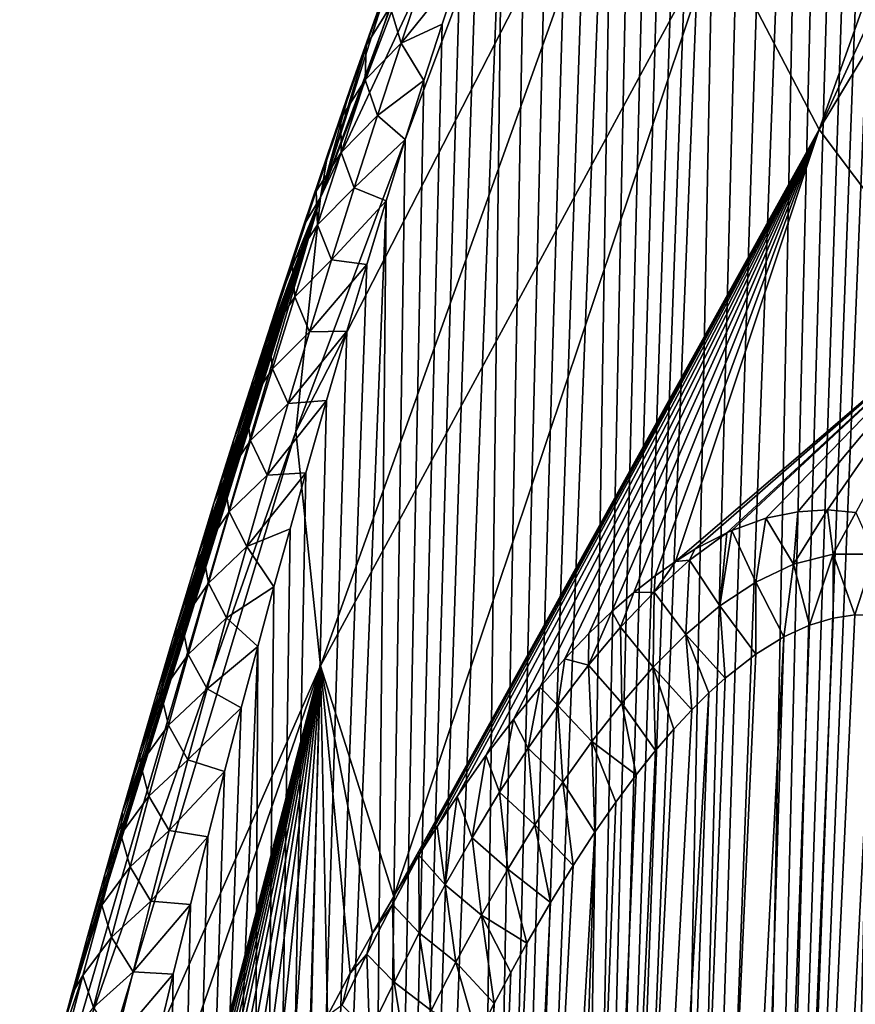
# Model space of a CAD drawing. Header units: metres. Extents: x -109 to 109, y -67 to 73.
# Tile 17 of 253: x -98.74 to -93.7, y -33.12 to -27.18. Entities that reach past the tile are written whole.
import ezdxf

# ---------------------------------------------------------------- set-up
doc = ezdxf.new("R2010")
doc.units = ezdxf.units.M
doc.layers.add('solid_508035_K244200000C76', color=7, linetype='CONTINUOUS')

msp = doc.modelspace()

# ---------------------------------------------------------------- linework, layer by layer
at = {"layer": 'solid_508035_K244200000C76'}
for points in [[(-94.022644, -48.205727, 46.103745), (-92.886932, -20.085762, 25.86371), (-92.975479, -20.169094, 25.73209)], [(-94.022644, -48.205727, 46.103745), (-93.591393, -47.734974, 46.739162), (-92.886932, -20.085762, 25.86371)], [(-94.022644, -48.205727, 46.103745), (-92.975479, -20.169094, 25.73209), (-93.065994, -20.263803, 25.60988)], [(-94.022644, -48.205727, 46.103745), (-93.065994, -20.263803, 25.60988), (-93.159264, -20.370968, 25.496262)], [(-94.022644, -48.205727, 46.103745), (-93.159264, -20.370968, 25.496262), (-93.256241, -20.49198, 25.39053)], [(-94.022644, -48.205727, 46.103745), (-93.256241, -20.49198, 25.39053), (-93.357803, -20.628469, 25.292412)], [(-94.491623, -48.629261, 45.461941), (-93.357803, -20.628469, 25.292412), (-93.464828, -20.782547, 25.202234)], [(-94.491623, -48.629261, 45.461941), (-94.022644, -48.205727, 46.103745), (-93.357803, -20.628469, 25.292412)], [(-94.491623, -48.629261, 45.461941), (-93.464828, -20.782547, 25.202234), (-93.578598, -20.957266, 25.120403)], [(-94.491623, -48.629261, 45.461941), (-93.578598, -20.957266, 25.120403), (-93.700478, -21.156105, 25.047745)], [(-94.491623, -48.629261, 45.461941), (-93.700478, -21.156105, 25.047745), (-93.831703, -21.382866, 24.985777)], [(-94.491623, -48.629261, 45.461941), (-93.831703, -21.382866, 24.985777), (-93.973984, -21.642859, 24.936586)], [(-94.998047, -49.005093, 44.814209), (-93.973984, -21.642859, 24.936586), (-94.129013, -21.941883, 24.902985)], [(-94.998047, -49.005093, 44.814209), (-94.491623, -48.629261, 45.461941), (-93.973984, -21.642859, 24.936586)], [(-96.927628, -28.250471, 22.792112), (-94.534454, -21.753483, 20.449842), (-94.908722, -22.970942, 18.711132)], [(-96.927628, -28.250471, 22.792112), (-96.4841, -26.854479, 24.782011), (-94.534454, -21.753483, 20.449842)], [(-93.916306, -27.841, 11.755968), (-94.534454, -26.656696, 13.44733), (-91.770462, -21.825274, 8.954195)], [(-93.916306, -27.841, 11.755968), (-91.770462, -21.825274, 8.954195), (-91.398743, -22.391758, 8.145171)], [(-94.998047, -49.005093, 44.814209), (-94.129013, -21.941883, 24.902985), (-94.298355, -22.286114, 24.888563)], [(-94.998047, -49.005093, 44.814209), (-94.298355, -22.286114, 24.888563), (-94.483475, -22.68248, 24.897932)], [(-93.916306, -27.841, 11.755968), (-91.398743, -22.391758, 8.145171), (-90.963226, -22.943085, 7.357794)], [(-95.541794, -49.33242, 44.160912), (-94.483475, -22.68248, 24.897932), (-94.582344, -22.902534, 24.913265)], [(-95.541794, -49.33242, 44.160912), (-94.998047, -49.005093, 44.814209), (-94.483475, -22.68248, 24.897932)], [(-95.541794, -49.33242, 44.160912), (-94.582344, -22.902534, 24.913265), (-94.68557, -23.137718, 24.936188)], [(-93.06263, -28.976135, 10.134828), (-93.916306, -27.841, 11.755968), (-90.963226, -22.943085, 7.357794)], [(-96.927628, -28.250471, 22.792112), (-94.908722, -22.970942, 18.711132), (-95.034042, -24.20509, 16.948586)], [(-95.541794, -49.33242, 44.160912), (-94.68557, -23.137718, 24.936188), (-94.793243, -23.389727, 24.968142)], [(-95.541794, -49.33242, 44.160912), (-94.793243, -23.389727, 24.968142), (-94.905434, -23.658554, 25.009235)], [(-95.541794, -49.33242, 44.160912), (-94.905434, -23.658554, 25.009235), (-95.022308, -23.946108, 25.060946)], [(-95.541794, -49.33242, 44.160912), (-95.022308, -23.946108, 25.060946), (-95.143959, -24.25238, 25.123383)], [(-97.075981, -29.66514, 20.771755), (-96.927628, -28.250471, 22.792112), (-95.034042, -24.20509, 16.948586)], [(-94.908722, -25.439238, 15.18604), (-97.075981, -29.66514, 20.771755), (-95.034042, -24.20509, 16.948586)], [(-96.12281, -49.610077, 43.502441), (-95.143959, -24.25238, 25.123383), (-95.270523, -24.579594, 25.198322)], [(-96.12281, -49.610077, 43.502441), (-95.541794, -49.33242, 44.160912), (-95.143959, -24.25238, 25.123383)], [(-96.12281, -49.610077, 43.502441), (-95.270523, -24.579594, 25.198322), (-95.402077, -24.927752, 25.285894)], [(-96.12281, -49.610077, 43.502441), (-95.402077, -24.927752, 25.285894), (-95.538803, -25.299313, 25.388033)], [(-96.12281, -49.610077, 43.502441), (-95.538803, -25.299313, 25.388033), (-95.680771, -25.694305, 25.504892)], [(-96.927628, -31.079807, 18.751402), (-97.075981, -29.66514, 20.771755), (-94.908722, -25.439238, 15.18604)], [(-96.927628, -31.079807, 18.751402), (-94.908722, -25.439238, 15.18604), (-94.534454, -26.656696, 13.44733)], [(-96.12281, -49.610077, 43.502441), (-95.680771, -25.694305, 25.504892), (-95.82811, -26.115454, 25.638678)], [(-96.741066, -49.836571, 42.839233), (-95.82811, -26.115454, 25.638678), (-95.980904, -26.562832, 25.789593)], [(-96.741066, -49.836571, 42.839233), (-96.12281, -49.610077, 43.502441), (-95.82811, -26.115454, 25.638678)], [(-96.741066, -49.836571, 42.839233), (-95.980904, -26.562832, 25.789593), (-96.085831, -26.877502, 25.90122)], [(-96.927628, -31.079807, 18.751402), (-94.534454, -26.656696, 13.44733), (-96.4841, -32.472225, 16.759003)], [(-96.4841, -32.472225, 16.759003), (-94.534454, -26.656696, 13.44733), (-93.916306, -27.841, 11.755968)], [(-96.613785, -27.215494, 24.888317), (-96.4841, -26.854479, 24.782011), (-96.927628, -28.250471, 22.792112)], [(-96.741066, -49.836571, 42.839233), (-96.085831, -26.877502, 25.90122), (-96.193245, -27.204733, 26.021263)], [(-96.495293, -26.889626, 24.826113), (-96.4841, -26.854479, 24.782011), (-96.613785, -27.215494, 24.888317)], [(-96.440575, -27.318451, 25.742771), (-96.193245, -27.204733, 26.021263), (-96.085831, -26.877502, 25.90122)], [(-96.440575, -27.318451, 25.742771), (-96.085831, -26.877502, 25.90122), (-96.293518, -26.879448, 25.579018)], [(-96.652153, -27.332878, 24.991371), (-96.495293, -26.889626, 24.826113), (-96.613785, -27.215494, 24.888317)], [(-96.507324, -27.100748, 25.296206), (-96.495293, -26.889626, 24.826113), (-96.652153, -27.332878, 24.991371)], [(-96.440575, -27.318451, 25.742771), (-96.293518, -26.879448, 25.579018), (-96.507324, -27.100748, 25.296206)], [(-96.656944, -27.540817, 25.464499), (-96.507324, -27.100748, 25.296206), (-96.652153, -27.332878, 24.991371)], [(-96.440575, -27.318451, 25.742771), (-96.507324, -27.100748, 25.296206), (-96.656944, -27.540817, 25.464499)], [(-96.74765, -27.595423, 25.006855), (-96.613785, -27.215494, 24.888317), (-96.927628, -28.250471, 22.792112)], [(-96.652153, -27.332878, 24.991371), (-96.613785, -27.215494, 24.888317), (-96.74765, -27.595423, 25.006855)], [(-96.741066, -49.836571, 42.839233), (-96.193245, -27.204733, 26.021263), (-96.303154, -27.545647, 26.150646)], [(-96.440575, -27.318451, 25.742771), (-96.303154, -27.545647, 26.150646), (-96.193245, -27.204733, 26.021263)], [(-96.804596, -27.774094, 25.163189), (-96.652153, -27.332878, 24.991371), (-96.74765, -27.595423, 25.006855)], [(-96.656944, -27.540817, 25.464499), (-96.652153, -27.332878, 24.991371), (-96.804596, -27.774094, 25.163189)], [(-96.583824, -27.756247, 25.913155), (-96.440575, -27.318451, 25.742771), (-96.656944, -27.540817, 25.464499)], [(-96.583824, -27.756247, 25.913155), (-96.303154, -27.545647, 26.150646), (-96.440575, -27.318451, 25.742771)], [(-96.802589, -27.979309, 25.639057), (-96.656944, -27.540817, 25.464499), (-96.804596, -27.774094, 25.163189)], [(-96.583824, -27.756247, 25.913155), (-96.656944, -27.540817, 25.464499), (-96.802589, -27.979309, 25.639057)], [(-96.741066, -49.836571, 42.839233), (-96.303154, -27.545647, 26.150646), (-96.415573, -27.901539, 26.290424)], [(-96.583824, -27.756247, 25.913155), (-96.415573, -27.901539, 26.290424), (-96.303154, -27.545647, 26.150646)], [(-96.885262, -27.993647, 25.136642), (-96.74765, -27.595423, 25.006855), (-96.927628, -28.250471, 22.792112)], [(-96.804596, -27.774094, 25.163189), (-96.74765, -27.595423, 25.006855), (-96.885262, -27.993647, 25.136642)], [(-96.72345, -28.192863, 26.089642), (-96.583824, -27.756247, 25.913155), (-96.802589, -27.979309, 25.639057)], [(-96.72345, -28.192863, 26.089642), (-96.415573, -27.901539, 26.290424), (-96.583824, -27.756247, 25.913155)], [(-96.952904, -28.213417, 25.340998), (-96.804596, -27.774094, 25.163189), (-96.885262, -27.993647, 25.136642)], [(-96.802589, -27.979309, 25.639057), (-96.804596, -27.774094, 25.163189), (-96.952904, -28.213417, 25.340998)], [(-96.475388, -32.457581, 16.738798), (-96.4841, -32.472225, 16.759003), (-93.916306, -27.841, 11.755968)], [(-96.347008, -32.2463, 16.442915), (-96.475388, -32.457581, 16.738798), (-93.916306, -27.841, 11.755968)], [(-96.333427, -32.224434, 16.411848), (-96.347008, -32.2463, 16.442915), (-93.916306, -27.841, 11.755968)], [(-96.222511, -32.050243, 16.159472), (-96.333427, -32.224434, 16.411848), (-93.916306, -27.841, 11.755968)], [(-96.102043, -31.869429, 15.888248), (-96.222511, -32.050243, 16.159472), (-93.916306, -27.841, 11.755968)], [(-95.927933, -31.622112, 15.501849), (-96.102043, -31.869429, 15.888248), (-93.916306, -27.841, 11.755968)], [(-95.761963, -31.403252, 15.139357), (-95.927933, -31.622112, 15.501849), (-93.916306, -27.841, 11.755968)], [(-95.603203, -31.208609, 14.798065), (-95.761963, -31.403252, 15.139357), (-93.916306, -27.841, 11.755968)], [(-95.451508, -31.036789, 14.476854), (-95.603203, -31.208609, 14.798065), (-93.916306, -27.841, 11.755968)], [(-95.306435, -30.885418, 14.174206), (-95.451508, -31.036789, 14.476854), (-93.916306, -27.841, 11.755968)], [(-95.167435, -30.752325, 13.88841), (-95.306435, -30.885418, 14.174206), (-93.916306, -27.841, 11.755968)], [(-95.034378, -30.636658, 13.618616), (-95.167435, -30.752325, 13.88841), (-93.916306, -27.841, 11.755968)], [(-94.906624, -30.535801, 13.363246), (-95.034378, -30.636658, 13.618616), (-93.916306, -27.841, 11.755968)], [(-94.784149, -30.449347, 13.121747), (-94.906624, -30.535801, 13.363246), (-93.916306, -27.841, 11.755968)], [(-94.784149, -30.449347, 13.121747), (-93.916306, -27.841, 11.755968), (-93.06263, -28.976135, 10.134828)], [(-96.741066, -49.836571, 42.839233), (-96.415573, -27.901539, 26.290424), (-96.53054, -28.271523, 26.439938)], [(-96.72345, -28.192863, 26.089642), (-96.53054, -28.271523, 26.439938), (-96.415573, -27.901539, 26.290424)], [(-97.030167, -28.421629, 25.283064), (-96.885262, -27.993647, 25.136642), (-96.927628, -28.250471, 22.792112)], [(-96.952904, -28.213417, 25.340998), (-96.885262, -27.993647, 25.136642), (-97.030167, -28.421629, 25.283064)], [(-96.944458, -28.416304, 25.819408), (-96.802589, -27.979309, 25.639057), (-96.952904, -28.213417, 25.340998)], [(-96.72345, -28.192863, 26.089642), (-96.802589, -27.979309, 25.639057), (-96.944458, -28.416304, 25.819408)], [(-97.097282, -28.65097, 25.524349), (-96.952904, -28.213417, 25.340998), (-97.030167, -28.421629, 25.283064)], [(-96.944458, -28.416304, 25.819408), (-96.952904, -28.213417, 25.340998), (-97.097282, -28.65097, 25.524349)], [(-96.859619, -28.628334, 26.271772), (-96.72345, -28.192863, 26.089642), (-96.944458, -28.416304, 25.819408)], [(-96.859619, -28.628334, 26.271772), (-96.53054, -28.271523, 26.439938), (-96.72345, -28.192863, 26.089642)], [(-98.681419, -34.260063, 26.010847), (-96.927628, -28.250471, 22.792112), (-97.075981, -29.66514, 20.771755)], [(-98.681419, -34.260063, 26.010847), (-98.490204, -33.291824, 27.337059), (-96.927628, -28.250471, 22.792112)], [(-98.490204, -33.291824, 27.337059), (-98.429878, -33.067429, 27.2295), (-96.927628, -28.250471, 22.792112)], [(-98.429878, -33.067429, 27.2295), (-98.412849, -33.004505, 27.199509), (-96.927628, -28.250471, 22.792112)], [(-98.412849, -33.004505, 27.199509), (-98.336014, -32.722839, 27.066154), (-96.927628, -28.250471, 22.792112)], [(-98.336014, -32.722839, 27.066154), (-98.229797, -32.339409, 26.887632), (-96.927628, -28.250471, 22.792112)], [(-98.229797, -32.339409, 26.887632), (-98.124664, -31.966433, 26.71755), (-96.927628, -28.250471, 22.792112)], [(-98.124664, -31.966433, 26.71755), (-98.020699, -31.603756, 26.555336), (-96.927628, -28.250471, 22.792112)], [(-98.020699, -31.603756, 26.555336), (-97.917976, -31.251226, 26.400419), (-96.927628, -28.250471, 22.792112)], [(-97.917976, -31.251226, 26.400419), (-97.81665, -30.908962, 26.252739), (-96.927628, -28.250471, 22.792112)], [(-97.81665, -30.908962, 26.252739), (-97.692238, -30.495909, 26.079235), (-96.927628, -28.250471, 22.792112)], [(-97.692238, -30.495909, 26.079235), (-97.570129, -30.098, 25.916691), (-96.927628, -28.250471, 22.792112)], [(-97.570129, -30.098, 25.916691), (-97.450096, -29.713802, 25.763527), (-96.927628, -28.250471, 22.792112)], [(-97.450096, -29.713802, 25.763527), (-97.332405, -29.343645, 25.620232), (-96.927628, -28.250471, 22.792112)], [(-97.396599, -50.010048, 42.171677), (-96.53054, -28.271523, 26.439938), (-96.648033, -28.65699, 26.600355)], [(-97.396599, -50.010048, 42.171677), (-96.741066, -49.836571, 42.839233), (-96.53054, -28.271523, 26.439938)], [(-97.332405, -29.343645, 25.620232), (-97.179337, -28.871666, 25.444408), (-96.927628, -28.250471, 22.792112)], [(-97.179337, -28.871666, 25.444408), (-97.030167, -28.421629, 25.283064), (-96.927628, -28.250471, 22.792112)], [(-96.859619, -28.628334, 26.271772), (-96.648033, -28.65699, 26.600355), (-96.53054, -28.271523, 26.439938)], [(-97.097282, -28.65097, 25.524349), (-97.030167, -28.421629, 25.283064), (-97.179337, -28.871666, 25.444408)], [(-97.082741, -28.851881, 26.005106), (-96.944458, -28.416304, 25.819408), (-97.097282, -28.65097, 25.524349)], [(-96.859619, -28.628334, 26.271772), (-96.944458, -28.416304, 25.819408), (-97.082741, -28.851881, 26.005106)], [(-97.396599, -50.010048, 42.171677), (-96.648033, -28.65699, 26.600355), (-96.768036, -29.059343, 26.77284)], [(-97.237968, -29.086876, 25.712803), (-97.097282, -28.65097, 25.524349), (-97.179337, -28.871666, 25.444408)], [(-97.082741, -28.851881, 26.005106), (-97.097282, -28.65097, 25.524349), (-97.237968, -29.086876, 25.712803)], [(-96.992508, -29.062695, 26.459091), (-96.859619, -28.628334, 26.271772), (-97.082741, -28.851881, 26.005106)], [(-96.992508, -29.062695, 26.459091), (-96.648033, -28.65699, 26.600355), (-96.859619, -28.628334, 26.271772)], [(-96.992508, -29.062695, 26.459091), (-96.768036, -29.059343, 26.77284), (-96.648033, -28.65699, 26.600355)], [(-97.237968, -29.086876, 25.712803), (-97.179337, -28.871666, 25.444408), (-97.332405, -29.343645, 25.620232)], [(-97.217628, -29.286116, 26.195715), (-97.082741, -28.851881, 26.005106), (-97.237968, -29.086876, 25.712803)], [(-96.992508, -29.062695, 26.459091), (-97.082741, -28.851881, 26.005106), (-97.217628, -29.286116, 26.195715)], [(-94.666359, -30.375528, 12.89265), (-94.784149, -30.449347, 13.121747), (-93.06263, -28.976135, 10.134828)], [(-94.474442, -30.275761, 12.526111), (-94.666359, -30.375528, 12.89265), (-93.06263, -28.976135, 10.134828)], [(-94.444214, -30.26244, 12.469154), (-94.474442, -30.275761, 12.526111), (-93.06263, -28.976135, 10.134828)], [(-94.237961, -30.188972, 12.086395), (-94.444214, -30.26244, 12.469154), (-93.06263, -28.976135, 10.134828)], [(-94.045708, -30.14949, 11.739021), (-94.237961, -30.188972, 12.086395), (-93.06263, -28.976135, 10.134828)], [(-93.865463, -30.1388, 11.42203), (-94.045708, -30.14949, 11.739021), (-93.06263, -28.976135, 10.134828)], [(-93.69574, -30.153708, 11.131576), (-93.865463, -30.1388, 11.42203), (-93.06263, -28.976135, 10.134828)], [(-97.396599, -50.010048, 42.171677), (-96.768036, -29.059343, 26.77284), (-96.890602, -29.47757, 26.956608)], [(-97.122261, -29.495975, 26.651224), (-96.992508, -29.062695, 26.459091), (-97.217628, -29.286116, 26.195715)], [(-97.122261, -29.495975, 26.651224), (-96.890602, -29.47757, 26.956608), (-96.768036, -29.059343, 26.77284)], [(-97.122261, -29.495975, 26.651224), (-96.768036, -29.059343, 26.77284), (-96.992508, -29.062695, 26.459091)], [(-97.375137, -29.521238, 25.905958), (-97.237968, -29.086876, 25.712803), (-97.332405, -29.343645, 25.620232)], [(-97.217628, -29.286116, 26.195715), (-97.237968, -29.086876, 25.712803), (-97.375137, -29.521238, 25.905958)], [(-97.349258, -29.71907, 26.390907), (-97.217628, -29.286116, 26.195715), (-97.375137, -29.521238, 25.905958)], [(-97.122261, -29.495975, 26.651224), (-97.217628, -29.286116, 26.195715), (-97.349258, -29.71907, 26.390907)], [(-97.375137, -29.521238, 25.905958), (-97.332405, -29.343645, 25.620232), (-97.450096, -29.713802, 25.763527)], [(-97.396599, -50.010048, 42.171677), (-96.890602, -29.47757, 26.956608), (-97.015656, -29.91338, 27.15313)], [(-97.248978, -29.928213, 26.847872), (-97.015656, -29.91338, 27.15313), (-96.890602, -29.47757, 26.956608)], [(-97.248978, -29.928213, 26.847872), (-96.890602, -29.47757, 26.956608), (-97.122261, -29.495975, 26.651224)], [(-97.508934, -29.954145, 26.103518), (-97.375137, -29.521238, 25.905958), (-97.450096, -29.713802, 25.763527)], [(-97.349258, -29.71907, 26.390907), (-97.375137, -29.521238, 25.905958), (-97.508934, -29.954145, 26.103518)], [(-97.248978, -29.928213, 26.847872), (-97.122261, -29.495975, 26.651224), (-97.349258, -29.71907, 26.390907)], [(-98.743149, -35.209949, 24.654272), (-98.681419, -34.260063, 26.010847), (-97.075981, -29.66514, 20.771755)], [(-96.927628, -31.079807, 18.751402), (-98.743149, -35.209949, 24.654272), (-97.075981, -29.66514, 20.771755)], [(-97.508934, -29.954145, 26.103518), (-97.450096, -29.713802, 25.763527), (-97.570129, -30.098, 25.916691)], [(-97.477753, -30.150806, 26.590397), (-97.349258, -29.71907, 26.390907), (-97.508934, -29.954145, 26.103518)], [(-97.248978, -29.928213, 26.847872), (-97.349258, -29.71907, 26.390907), (-97.477753, -30.150806, 26.590397)], [(-97.639503, -30.385675, 26.305202), (-97.508934, -29.954145, 26.103518), (-97.570129, -30.098, 25.916691)], [(-97.477753, -30.150806, 26.590397), (-97.508934, -29.954145, 26.103518), (-97.639503, -30.385675, 26.305202)], [(-97.37278, -30.359438, 27.048738), (-97.248978, -29.928213, 26.847872), (-97.477753, -30.150806, 26.590397)], [(-97.396599, -50.010048, 42.171677), (-97.015656, -29.91338, 27.15313), (-97.111015, -30.252888, 27.309835)], [(-97.37278, -30.359438, 27.048738), (-97.111015, -30.252888, 27.309835), (-97.015656, -29.91338, 27.15313)], [(-97.37278, -30.359438, 27.048738), (-97.015656, -29.91338, 27.15313), (-97.248978, -29.928213, 26.847872)], [(-97.639503, -30.385675, 26.305202), (-97.570129, -30.098, 25.916691), (-97.692238, -30.495909, 26.079235)], [(-94.071632, -30.466875, 11.814289), (-94.237961, -30.188972, 12.086395), (-94.045708, -30.14949, 11.739021)], [(-94.071632, -30.466875, 11.814289), (-94.045708, -30.14949, 11.739021), (-93.865463, -30.1388, 11.42203)], [(-93.832184, -30.406319, 11.387805), (-94.071632, -30.466875, 11.814289), (-93.865463, -30.1388, 11.42203)], [(-93.832184, -30.406319, 11.387805), (-93.865463, -30.1388, 11.42203), (-93.69574, -30.153708, 11.131576)], [(-97.603233, -30.581379, 26.793901), (-97.477753, -30.150806, 26.590397), (-97.639503, -30.385675, 26.305202)], [(-97.37278, -30.359438, 27.048738), (-97.477753, -30.150806, 26.590397), (-97.603233, -30.581379, 26.793901)], [(-94.299034, -30.574245, 12.234767), (-94.444214, -30.26244, 12.469154), (-94.237961, -30.188972, 12.086395)], [(-94.071632, -30.466875, 11.814289), (-94.299034, -30.574245, 12.234767), (-94.237961, -30.188972, 12.086395)], [(-93.581192, -30.40576, 10.959772), (-93.832184, -30.406319, 11.387805), (-93.69574, -30.153708, 11.131576)], [(-97.396599, -50.010048, 42.171677), (-97.111015, -30.252888, 27.309835), (-97.207802, -30.60232, 27.473766)], [(-97.37278, -30.359438, 27.048738), (-97.207802, -30.60232, 27.473766), (-97.111015, -30.252888, 27.309835)], [(-94.515205, -30.718401, 12.647923), (-94.474442, -30.275761, 12.526111), (-94.444214, -30.26244, 12.469154)], [(-94.299034, -30.574245, 12.234767), (-94.515205, -30.718401, 12.647923), (-94.444214, -30.26244, 12.469154)], [(-94.700096, -30.442575, 12.953666), (-94.666359, -30.375528, 12.89265), (-94.474442, -30.275761, 12.526111)], [(-94.515205, -30.718401, 12.647923), (-94.700096, -30.442575, 12.953666), (-94.474442, -30.275761, 12.526111)], [(-97.639503, -30.385675, 26.305202), (-97.692238, -30.495909, 26.079235), (-97.81665, -30.908962, 26.252739)], [(-97.766968, -30.81591, 26.510731), (-97.639503, -30.385675, 26.305202), (-97.81665, -30.908962, 26.252739)], [(-97.603233, -30.581379, 26.793901), (-97.639503, -30.385675, 26.305202), (-97.766968, -30.81591, 26.510731)], [(-97.493759, -30.789684, 27.253542), (-97.37278, -30.359438, 27.048738), (-97.603233, -30.581379, 26.793901)], [(-97.493759, -30.789684, 27.253542), (-97.207802, -30.60232, 27.473766), (-97.37278, -30.359438, 27.048738)], [(-94.700096, -30.442575, 12.953666), (-94.784149, -30.449347, 13.121747), (-94.666359, -30.375528, 12.89265)], [(-94.912514, -30.634451, 13.367225), (-94.784149, -30.449347, 13.121747), (-94.700096, -30.442575, 12.953666)], [(-94.721207, -30.891645, 13.05338), (-94.912514, -30.634451, 13.367225), (-94.700096, -30.442575, 12.953666)], [(-94.515205, -30.718401, 12.647923), (-94.721207, -30.891645, 13.05338), (-94.700096, -30.442575, 12.953666)], [(-93.832184, -30.406319, 11.387805), (-93.973862, -30.834984, 11.808596), (-94.071632, -30.466875, 11.814289)], [(-93.832184, -30.406319, 11.387805), (-93.831833, -30.792393, 11.547942), (-93.973862, -30.834984, 11.808596)], [(-93.581192, -30.40576, 10.959772), (-93.70076, -30.772968, 11.313871), (-93.832184, -30.406319, 11.387805)], [(-93.832184, -30.406319, 11.387805), (-93.70076, -30.772968, 11.313871), (-93.831833, -30.792393, 11.547942)], [(-93.581192, -30.40576, 10.959772), (-93.579216, -30.773201, 11.102746), (-93.70076, -30.772968, 11.313871)], [(-94.912514, -30.634451, 13.367225), (-94.906624, -30.535801, 13.363246), (-94.784149, -30.449347, 13.121747)], [(-94.071632, -30.466875, 11.814289), (-94.128654, -30.905489, 12.100597), (-94.299034, -30.574245, 12.234767)], [(-94.071632, -30.466875, 11.814289), (-93.973862, -30.834984, 11.808596), (-94.128654, -30.905489, 12.100597)], [(-94.912514, -30.634451, 13.367225), (-95.034378, -30.636658, 13.618616), (-94.906624, -30.535801, 13.363246)], [(-97.725822, -31.010841, 27.001152), (-97.603233, -30.581379, 26.793901), (-97.766968, -30.81591, 26.510731)], [(-97.493759, -30.789684, 27.253542), (-97.603233, -30.581379, 26.793901), (-97.725822, -31.010841, 27.001152)], [(-97.493759, -30.789684, 27.253542), (-97.305962, -30.962303, 27.645477), (-97.207802, -30.60232, 27.473766)], [(-97.396599, -50.010048, 42.171677), (-97.207802, -30.60232, 27.473766), (-97.305962, -30.962303, 27.645477)], [(-94.299034, -30.574245, 12.234767), (-94.298004, -31.009701, 12.429049), (-94.515205, -30.718401, 12.647923)], [(-94.299034, -30.574245, 12.234767), (-94.128654, -30.905489, 12.100597), (-94.298004, -31.009701, 12.429049)], [(-95.114899, -30.84693, 13.771045), (-95.167435, -30.752325, 13.88841), (-95.034378, -30.636658, 13.618616)], [(-95.114899, -30.84693, 13.771045), (-95.034378, -30.636658, 13.618616), (-94.912514, -30.634451, 13.367225)], [(-94.918137, -31.088482, 13.45148), (-95.114899, -30.84693, 13.771045), (-94.912514, -30.634451, 13.367225)], [(-94.721207, -30.891645, 13.05338), (-94.918137, -31.088482, 13.45148), (-94.912514, -30.634451, 13.367225)], [(-94.515205, -30.718401, 12.647923), (-94.483253, -31.154045, 12.798503), (-94.721207, -30.891645, 13.05338)], [(-94.515205, -30.718401, 12.647923), (-94.298004, -31.009701, 12.429049), (-94.483253, -31.154045, 12.798503)], [(-97.612007, -31.218985, 27.462057), (-97.493759, -30.789684, 27.253542), (-97.725822, -31.010841, 27.001152)], [(-97.612007, -31.218985, 27.462057), (-97.305962, -30.962303, 27.645477), (-97.493759, -30.789684, 27.253542)], [(-95.308411, -31.076532, 14.166203), (-95.306435, -30.885418, 14.174206), (-95.167435, -30.752325, 13.88841)], [(-95.308411, -31.076532, 14.166203), (-95.167435, -30.752325, 13.88841), (-95.114899, -30.84693, 13.771045)], [(-94.99826, -58.872108, 30.722586), (-93.70076, -30.772968, 11.313871), (-93.579216, -30.773201, 11.102746)], [(-94.99826, -58.872108, 30.722586), (-93.831833, -30.792393, 11.547942), (-93.70076, -30.772968, 11.313871)], [(-94.99826, -58.872108, 30.722586), (-93.579216, -30.773201, 11.102746), (-93.465599, -30.790295, 10.910853)], [(-94.491837, -59.352226, 30.147923), (-94.99826, -58.872108, 30.722586), (-93.465599, -30.790295, 10.910853)], [(-94.99826, -58.872108, 30.722586), (-93.973862, -30.834984, 11.808596), (-93.831833, -30.792393, 11.547942)], [(-94.491837, -59.352226, 30.147923), (-93.465599, -30.790295, 10.910853), (-93.358612, -30.822144, 10.735211)], [(-97.766968, -30.81591, 26.510731), (-97.81665, -30.908962, 26.252739), (-97.917976, -31.251226, 26.400419)], [(-97.891449, -31.244919, 26.71987), (-97.766968, -30.81591, 26.510731), (-97.917976, -31.251226, 26.400419)], [(-97.725822, -31.010841, 27.001152), (-97.766968, -30.81591, 26.510731), (-97.891449, -31.244919, 26.71987)], [(-95.106995, -31.304567, 13.842669), (-95.308411, -31.076532, 14.166203), (-95.114899, -30.84693, 13.771045)], [(-94.918137, -31.088482, 13.45148), (-95.106995, -31.304567, 13.842669), (-95.114899, -30.84693, 13.771045)], [(-94.99826, -58.872108, 30.722586), (-94.128654, -30.905489, 12.100597), (-93.973862, -30.834984, 11.808596)], [(-94.491837, -59.352226, 30.147923), (-93.358612, -30.822144, 10.735211), (-93.257301, -30.867325, 10.5737)], [(-95.541969, -58.370209, 31.253544), (-94.298004, -31.009701, 12.429049), (-94.128654, -30.905489, 12.100597)], [(-94.99826, -58.872108, 30.722586), (-95.541969, -58.370209, 31.253544), (-94.128654, -30.905489, 12.100597)], [(-95.308411, -31.076532, 14.166203), (-95.451508, -31.036789, 14.476854), (-95.306435, -30.885418, 14.174206)], [(-94.721207, -30.891645, 13.05338), (-94.685303, -31.345667, 13.213116), (-94.918137, -31.088482, 13.45148)], [(-94.721207, -30.891645, 13.05338), (-94.483253, -31.154045, 12.798503), (-94.582138, -31.24369, 13.000047)], [(-94.721207, -30.891645, 13.05338), (-94.582138, -31.24369, 13.000047), (-94.685303, -31.345667, 13.213116)], [(-94.491837, -59.352226, 30.147923), (-93.257301, -30.867325, 10.5737), (-93.160522, -30.925093, 10.424129)], [(-98.089447, -50.128296, 41.50016), (-97.305962, -30.962303, 27.645477), (-97.405411, -31.333946, 27.825932)], [(-98.089447, -50.128296, 41.50016), (-97.396599, -50.010048, 42.171677), (-97.305962, -30.962303, 27.645477)], [(-97.612007, -31.218985, 27.462057), (-97.405411, -31.333946, 27.825932), (-97.305962, -30.962303, 27.645477)], [(-94.491837, -59.352226, 30.147923), (-93.160522, -30.925093, 10.424129), (-93.067322, -30.995008, 10.284649)], [(-97.845589, -31.439241, 27.211954), (-97.725822, -31.010841, 27.001152), (-97.891449, -31.244919, 26.71987)], [(-97.612007, -31.218985, 27.462057), (-97.725822, -31.010841, 27.001152), (-97.845589, -31.439241, 27.211954)], [(-95.494118, -31.320396, 14.553701), (-95.603203, -31.208609, 14.798065), (-95.451508, -31.036789, 14.476854)], [(-95.541969, -58.370209, 31.253544), (-94.483253, -31.154045, 12.798503), (-94.298004, -31.009701, 12.429049)], [(-95.494118, -31.320396, 14.553701), (-95.451508, -31.036789, 14.476854), (-95.308411, -31.076532, 14.166203)], [(-94.491837, -59.352226, 30.147923), (-93.067322, -30.995008, 10.284649), (-92.976936, -31.077003, 10.153905)], [(-96.927628, -31.079807, 18.751402), (-98.681419, -36.159836, 23.297693), (-98.743149, -35.209949, 24.654272)], [(-96.927628, -31.079807, 18.751402), (-98.490204, -37.074894, 21.93425), (-98.681419, -36.159836, 23.297693)], [(-96.927628, -31.079807, 18.751402), (-98.430038, -36.897537, 21.760632), (-98.490204, -37.074894, 21.93425)], [(-96.927628, -31.079807, 18.751402), (-98.41272, -36.846989, 21.710928), (-98.430038, -36.897537, 21.760632)], [(-96.927628, -31.079807, 18.751402), (-98.335739, -36.624958, 21.491467), (-98.41272, -36.846989, 21.710928)], [(-96.927628, -31.079807, 18.751402), (-98.22953, -36.326092, 21.192234), (-98.335739, -36.624958, 21.491467)], [(-96.927628, -31.079807, 18.751402), (-98.12439, -36.0387, 20.899908), (-98.22953, -36.326092, 21.192234)], [(-96.927628, -31.079807, 18.751402), (-98.020401, -35.762203, 20.61455), (-98.12439, -36.0387, 20.899908)], [(-96.927628, -31.079807, 18.751402), (-97.917664, -35.496025, 20.336218), (-98.020401, -35.762203, 20.61455)], [(-96.927628, -31.079807, 18.751402), (-97.816307, -35.240147, 20.065037), (-97.917664, -35.496025, 20.336218)], [(-96.927628, -31.079807, 18.751402), (-97.691833, -34.935738, 19.736103), (-97.816307, -35.240147, 20.065037)], [(-96.927628, -31.079807, 18.751402), (-97.569672, -34.646805, 19.417654), (-97.691833, -34.935738, 19.736103)], [(-96.927628, -31.079807, 18.751402), (-97.449608, -34.371437, 19.10895), (-97.569672, -34.646805, 19.417654)], [(-96.927628, -31.079807, 18.751402), (-97.331917, -34.110218, 18.810144), (-97.449608, -34.371437, 19.10895)], [(-96.927628, -31.079807, 18.751402), (-97.216751, -33.863186, 18.521151), (-97.331917, -34.110218, 18.810144)], [(-96.927628, -31.079807, 18.751402), (-97.103867, -33.628563, 18.241211), (-97.216751, -33.863186, 18.521151)], [(-96.927628, -31.079807, 18.751402), (-96.993126, -33.405239, 17.96983), (-97.103867, -33.628563, 18.241211)], [(-96.927628, -31.079807, 18.751402), (-96.884926, -33.194462, 17.707382), (-96.993126, -33.405239, 17.96983)], [(-96.927628, -31.079807, 18.751402), (-96.747421, -32.936508, 17.377834), (-96.884926, -33.194462, 17.707382)], [(-96.927628, -31.079807, 18.751402), (-96.613663, -32.695381, 17.061621), (-96.747421, -32.936508, 17.377834)], [(-96.927628, -31.079807, 18.751402), (-96.4841, -32.472225, 16.759003), (-96.613663, -32.695381, 17.061621)], [(-95.288589, -31.536892, 14.227496), (-95.494118, -31.320396, 14.553701), (-95.308411, -31.076532, 14.166203)], [(-95.106995, -31.304567, 13.842669), (-95.288589, -31.536892, 14.227496), (-95.308411, -31.076532, 14.166203)], [(-94.918137, -31.088482, 13.45148), (-94.905098, -31.592262, 13.677377), (-95.106995, -31.304567, 13.842669)], [(-94.918137, -31.088482, 13.45148), (-94.685303, -31.345667, 13.213116), (-94.792923, -31.461828, 13.438904)], [(-94.918137, -31.088482, 13.45148), (-94.792923, -31.461828, 13.438904), (-94.905098, -31.592262, 13.677377)], [(-94.02282, -59.810501, 29.530405), (-94.491837, -59.352226, 30.147923), (-92.976936, -31.077003, 10.153905)], [(-94.02282, -59.810501, 29.530405), (-92.976936, -31.077003, 10.153905), (-92.888603, -31.171703, 10.03079)], [(-95.541969, -58.370209, 31.253544), (-94.582138, -31.24369, 13.000047), (-94.483253, -31.154045, 12.798503)], [(-97.727592, -31.647364, 27.674091), (-97.612007, -31.218985, 27.462057), (-97.845589, -31.439241, 27.211954)], [(-97.727592, -31.647364, 27.674091), (-97.405411, -31.333946, 27.825932), (-97.612007, -31.218985, 27.462057)], [(-95.672859, -31.576376, 14.934365), (-95.761963, -31.403252, 15.139357), (-95.603203, -31.208609, 14.798065)], [(-95.672859, -31.576376, 14.934365), (-95.603203, -31.208609, 14.798065), (-95.494118, -31.320396, 14.553701)], [(-94.02282, -59.810501, 29.530405), (-92.888603, -31.171703, 10.03079), (-92.801529, -31.280123, 9.914277)], [(-97.891449, -31.244919, 26.71987), (-97.917976, -31.251226, 26.400419), (-98.020699, -31.603756, 26.555336)], [(-98.013023, -31.672756, 26.932426), (-97.891449, -31.244919, 26.71987), (-98.020699, -31.603756, 26.555336)], [(-97.845589, -31.439241, 27.211954), (-97.891449, -31.244919, 26.71987), (-98.013023, -31.672756, 26.932426)], [(-96.12294, -57.846455, 31.739607), (-94.685303, -31.345667, 13.213116), (-94.582138, -31.24369, 13.000047)], [(-95.541969, -58.370209, 31.253544), (-96.12294, -57.846455, 31.739607), (-94.582138, -31.24369, 13.000047)], [(-98.089447, -50.128296, 41.50016), (-97.405411, -31.333946, 27.825932), (-97.506088, -31.718004, 28.015778)], [(-97.727592, -31.647364, 27.674091), (-97.506088, -31.718004, 28.015778), (-97.405411, -31.333946, 27.825932)], [(-95.463707, -31.782818, 14.606488), (-95.672859, -31.576376, 14.934365), (-95.494118, -31.320396, 14.553701)], [(-95.288589, -31.536892, 14.227496), (-95.463707, -31.782818, 14.606488), (-95.494118, -31.320396, 14.553701)], [(-95.106995, -31.304567, 13.842669), (-95.021957, -31.739132, 13.929836), (-95.288589, -31.536892, 14.227496)], [(-95.106995, -31.304567, 13.842669), (-94.905098, -31.592262, 13.677377), (-95.021957, -31.739132, 13.929836)], [(-94.02282, -59.810501, 29.530405), (-92.801529, -31.280123, 9.914277), (-92.71505, -31.403559, 9.803577)], [(-96.12294, -57.846455, 31.739607), (-94.792923, -31.461828, 13.438904), (-94.685303, -31.345667, 13.213116)], [(-97.962616, -31.866619, 27.426117), (-97.845589, -31.439241, 27.211954), (-98.013023, -31.672756, 26.932426)], [(-97.727592, -31.647364, 27.674091), (-97.845589, -31.439241, 27.211954), (-97.962616, -31.866619, 27.426117)], [(-95.845314, -31.84289, 15.308888), (-95.927933, -31.622112, 15.501849), (-95.761963, -31.403252, 15.139357)], [(-95.845314, -31.84289, 15.308888), (-95.761963, -31.403252, 15.139357), (-95.672859, -31.576376, 14.934365)], [(-94.02282, -59.810501, 29.530405), (-92.71505, -31.403559, 9.803577), (-92.628693, -31.543797, 9.698458)], [(-96.12294, -57.846455, 31.739607), (-94.905098, -31.592262, 13.677377), (-94.792923, -31.461828, 13.438904)], [(-95.632896, -32.040562, 14.980115), (-95.845314, -31.84289, 15.308888), (-95.672859, -31.576376, 14.934365)], [(-95.463707, -31.782818, 14.606488), (-95.632896, -32.040562, 14.980115), (-95.672859, -31.576376, 14.934365)], [(-95.288589, -31.536892, 14.227496), (-95.270134, -32.084862, 14.478088), (-95.463707, -31.782818, 14.606488)], [(-95.288589, -31.536892, 14.227496), (-95.021957, -31.739132, 13.929836), (-95.14357, -31.902538, 14.196239)], [(-95.288589, -31.536892, 14.227496), (-95.14357, -31.902538, 14.196239), (-95.270134, -32.084862, 14.478088)], [(-93.591515, -60.246647, 28.870661), (-94.02282, -59.810501, 29.530405), (-92.628693, -31.543797, 9.698458)], [(-98.013023, -31.672756, 26.932426), (-98.020699, -31.603756, 26.555336), (-98.124664, -31.966433, 26.71755)], [(-96.12294, -57.846455, 31.739607), (-95.021957, -31.739132, 13.929836), (-94.905098, -31.592262, 13.677377)], [(-96.012093, -32.118496, 15.677904), (-96.102043, -31.869429, 15.888248), (-95.927933, -31.622112, 15.501849)], [(-96.012093, -32.118496, 15.677904), (-95.927933, -31.622112, 15.501849), (-95.845314, -31.84289, 15.308888)], [(-98.13179, -32.09948, 27.148218), (-98.013023, -31.672756, 26.932426), (-98.124664, -31.966433, 26.71755)], [(-97.962616, -31.866619, 27.426117), (-98.013023, -31.672756, 26.932426), (-98.13179, -32.09948, 27.148218)], [(-97.840584, -32.074852, 27.889448), (-97.727592, -31.647364, 27.674091), (-97.962616, -31.866619, 27.426117)], [(-97.840584, -32.074852, 27.889448), (-97.506088, -31.718004, 28.015778), (-97.727592, -31.647364, 27.674091)], [(-98.089447, -50.128296, 41.50016), (-97.506088, -31.718004, 28.015778), (-97.608116, -32.113308, 28.214005)], [(-97.840584, -32.074852, 27.889448), (-97.608116, -32.113308, 28.214005), (-97.506088, -31.718004, 28.015778)], [(-96.12294, -57.846455, 31.739607), (-95.14357, -31.902538, 14.196239), (-95.021957, -31.739132, 13.929836)], [(-95.463707, -31.782818, 14.606488), (-95.401726, -32.286221, 14.775342), (-95.632896, -32.040562, 14.980115)], [(-95.463707, -31.782818, 14.606488), (-95.270134, -32.084862, 14.478088), (-95.401726, -32.286221, 14.775342)], [(-98.076988, -32.293018, 27.643452), (-97.962616, -31.866619, 27.426117), (-98.13179, -32.09948, 27.148218)], [(-97.840584, -32.074852, 27.889448), (-97.962616, -31.866619, 27.426117), (-98.076988, -32.293018, 27.643452)], [(-96.173645, -32.402199, 16.041897), (-96.222511, -32.050243, 16.159472), (-96.102043, -31.869429, 15.888248)], [(-96.173645, -32.402199, 16.041897), (-96.102043, -31.869429, 15.888248), (-96.012093, -32.118496, 15.677904)], [(-95.796692, -32.308521, 15.348824), (-96.012093, -32.118496, 15.677904), (-95.845314, -31.84289, 15.308888)], [(-95.632896, -32.040562, 14.980115), (-95.796692, -32.308521, 15.348824), (-95.845314, -31.84289, 15.308888)], [(-96.12294, -57.846455, 31.739607), (-95.270134, -32.084862, 14.478088), (-95.14357, -31.902538, 14.196239)], [(-98.13179, -32.09948, 27.148218), (-98.124664, -31.966433, 26.71755), (-98.229797, -32.339409, 26.887632)], [(-96.173645, -32.402199, 16.041897), (-96.333427, -32.224434, 16.411848), (-96.222511, -32.050243, 16.159472)], [(-95.632896, -32.040562, 14.980115), (-95.538483, -32.509289, 15.089626), (-95.796692, -32.308521, 15.348824)], [(-95.632896, -32.040562, 14.980115), (-95.401726, -32.286221, 14.775342), (-95.538483, -32.509289, 15.089626)], [(-98.247833, -32.525143, 27.367064), (-98.13179, -32.09948, 27.148218), (-98.229797, -32.339409, 26.887632)], [(-98.076988, -32.293018, 27.643452), (-98.13179, -32.09948, 27.148218), (-98.247833, -32.525143, 27.367064)], [(-97.951057, -32.501476, 28.107937), (-97.840584, -32.074852, 27.889448), (-98.076988, -32.293018, 27.643452)], [(-97.951057, -32.501476, 28.107937), (-97.608116, -32.113308, 28.214005), (-97.840584, -32.074852, 27.889448)], [(-96.74115, -57.300751, 32.17923), (-95.401726, -32.286221, 14.775342), (-95.270134, -32.084862, 14.478088)], [(-96.12294, -57.846455, 31.739607), (-96.74115, -57.300751, 32.17923), (-95.270134, -32.084862, 14.478088)], [(-98.089447, -50.128296, 41.50016), (-97.608116, -32.113308, 28.214005), (-97.711403, -32.520702, 28.421389)], [(-97.951057, -32.501476, 28.107937), (-97.711403, -32.520702, 28.421389), (-97.608116, -32.113308, 28.214005)], [(-95.955536, -32.585445, 15.713), (-96.173645, -32.402199, 16.041897), (-96.012093, -32.118496, 15.677904)], [(-95.796692, -32.308521, 15.348824), (-95.955536, -32.585445, 15.713), (-96.012093, -32.118496, 15.677904)], [(-96.492668, -32.520733, 16.770992), (-96.347008, -32.2463, 16.442915), (-96.333427, -32.224434, 16.411848)], [(-96.492668, -32.520733, 16.770992), (-96.333427, -32.224434, 16.411848), (-96.330383, -32.693104, 16.401314)], [(-96.330383, -32.693104, 16.401314), (-96.333427, -32.224434, 16.411848), (-96.173645, -32.402199, 16.041897)], [(-96.74115, -57.300751, 32.17923), (-95.538483, -32.509289, 15.089626), (-95.401726, -32.286221, 14.775342)], [(-96.492668, -32.520733, 16.770992), (-96.475388, -32.457581, 16.738798), (-96.347008, -32.2463, 16.442915)], [(-98.247833, -32.525143, 27.367064), (-98.229797, -32.339409, 26.887632), (-98.336014, -32.722839, 27.066154)], [(-98.188766, -32.718479, 27.863781), (-98.076988, -32.293018, 27.643452), (-98.247833, -32.525143, 27.367064)], [(-97.951057, -32.501476, 28.107937), (-98.076988, -32.293018, 27.643452), (-98.188766, -32.718479, 27.863781)], [(-95.796692, -32.308521, 15.348824), (-95.680504, -32.754227, 15.420916), (-95.955536, -32.585445, 15.713)], [(-95.796692, -32.308521, 15.348824), (-95.538483, -32.509289, 15.089626), (-95.680504, -32.754227, 15.420916)], [(-96.109779, -32.870384, 16.072979), (-96.330383, -32.693104, 16.401314), (-96.173645, -32.402199, 16.041897)], [(-95.955536, -32.585445, 15.713), (-96.109779, -32.870384, 16.072979), (-96.173645, -32.402199, 16.041897)], [(-96.492668, -32.520733, 16.770992), (-96.4841, -32.472225, 16.759003), (-96.475388, -32.457581, 16.738798)], [(-98.247833, -32.525143, 27.367064), (-98.412849, -33.004505, 27.199509), (-98.429878, -33.067429, 27.2295)], [(-98.361214, -32.949795, 27.588797), (-98.247833, -32.525143, 27.367064), (-98.429878, -33.067429, 27.2295)], [(-98.247833, -32.525143, 27.367064), (-98.336014, -32.722839, 27.066154), (-98.412849, -33.004505, 27.199509)], [(-98.188766, -32.718479, 27.863781), (-98.247833, -32.525143, 27.367064), (-98.361214, -32.949795, 27.588797)], [(-98.059067, -32.927265, 28.329409), (-97.951057, -32.501476, 28.107937), (-98.188766, -32.718479, 27.863781)], [(-98.089447, -50.128296, 41.50016), (-97.711403, -32.520702, 28.421389), (-97.815773, -32.941479, 28.639082)], [(-98.059067, -32.927265, 28.329409), (-97.711403, -32.520702, 28.421389), (-97.951057, -32.501476, 28.107937)], [(-98.059067, -32.927265, 28.329409), (-97.815773, -32.941479, 28.639082), (-97.711403, -32.520702, 28.421389)], [(-96.74115, -57.300751, 32.17923), (-95.680504, -32.754227, 15.420916), (-95.538483, -32.509289, 15.089626)], [(-96.492668, -32.520733, 16.770992), (-96.646988, -32.822266, 17.124996), (-96.613663, -32.695381, 17.061621)], [(-96.492668, -32.520733, 16.770992), (-96.482674, -32.990425, 16.75655), (-96.646988, -32.822266, 17.124996)], [(-96.492668, -32.520733, 16.770992), (-96.613663, -32.695381, 17.061621), (-96.4841, -32.472225, 16.759003)], [(-96.492668, -32.520733, 16.770992), (-96.330383, -32.693104, 16.401314), (-96.482674, -32.990425, 16.75655)], [(-95.955536, -32.585445, 15.713), (-95.878227, -33.119385, 15.891783), (-96.109779, -32.870384, 16.072979)], [(-95.955536, -32.585445, 15.713), (-95.680504, -32.754227, 15.420916), (-95.77816, -32.931454, 15.652304)], [(-95.955536, -32.585445, 15.713), (-95.77816, -32.931454, 15.652304), (-95.878227, -33.119385, 15.891783)], [(-96.646988, -32.822266, 17.124996), (-96.747421, -32.936508, 17.377834), (-96.613663, -32.695381, 17.061621)], [(-96.25975, -33.162418, 16.429079), (-96.482674, -32.990425, 16.75655), (-96.330383, -32.693104, 16.401314)], [(-96.109779, -32.870384, 16.072979), (-96.25975, -33.162418, 16.429079), (-96.330383, -32.693104, 16.401314)], [(-98.298027, -33.143028, 28.086967), (-98.188766, -32.718479, 27.863781), (-98.361214, -32.949795, 27.588797)], [(-98.059067, -32.927265, 28.329409), (-98.188766, -32.718479, 27.863781), (-98.298027, -33.143028, 28.086967)], [(-96.74115, -57.300751, 32.17923), (-95.77816, -32.931454, 15.652304), (-95.680504, -32.754227, 15.420916)], [(-96.646988, -32.822266, 17.124996), (-96.797012, -33.129143, 17.474947), (-96.747421, -32.936508, 17.377834)], [(-96.646988, -32.822266, 17.124996), (-96.630783, -33.293598, 17.10791), (-96.797012, -33.129143, 17.474947)], [(-96.646988, -32.822266, 17.124996), (-96.482674, -32.990425, 16.75655), (-96.630783, -33.293598, 17.10791)], [(-96.109779, -32.870384, 16.072979), (-95.980736, -33.319, 16.13994), (-96.25975, -33.162418, 16.429079)], [(-96.109779, -32.870384, 16.072979), (-95.878227, -33.119385, 15.891783), (-95.980736, -33.319, 16.13994)], [(-98.16465, -33.352238, 28.553728), (-98.059067, -32.927265, 28.329409), (-98.298027, -33.143028, 28.086967)], [(-98.16465, -33.352238, 28.553728), (-97.815773, -32.941479, 28.639082), (-98.059067, -32.927265, 28.329409)], [(-98.16465, -33.352238, 28.553728), (-97.899971, -33.288383, 28.821236), (-97.815773, -32.941479, 28.639082)], [(-98.089447, -50.128296, 41.50016), (-97.815773, -32.941479, 28.639082), (-97.899971, -33.288383, 28.821236)], [(-96.797012, -33.129143, 17.474947), (-96.884926, -33.194462, 17.707382), (-96.747421, -32.936508, 17.377834)], [(-96.74115, -57.300751, 32.17923), (-95.878227, -33.119385, 15.891783), (-95.77816, -32.931454, 15.652304)], [(-98.361214, -32.949795, 27.588797), (-98.429878, -33.067429, 27.2295), (-98.545662, -33.500259, 27.458969)], [(-98.472, -33.373474, 27.81329), (-98.361214, -32.949795, 27.588797), (-98.545662, -33.500259, 27.458969)], [(-98.298027, -33.143028, 28.086967), (-98.361214, -32.949795, 27.588797), (-98.472, -33.373474, 27.81329)], [(-96.405716, -33.460869, 16.781565), (-96.630783, -33.293598, 17.10791), (-96.482674, -32.990425, 16.75655)], [(-96.25975, -33.162418, 16.429079), (-96.405716, -33.460869, 16.781565), (-96.482674, -32.990425, 16.75655)], [(-98.545662, -33.500259, 27.458969), (-98.429878, -33.067429, 27.2295), (-98.490204, -33.291824, 27.337059)], [(-97.396645, -56.732815, 32.570538), (-95.980736, -33.319, 16.13994), (-95.878227, -33.119385, 15.891783)], [(-96.74115, -57.300751, 32.17923), (-97.396645, -56.732815, 32.570538), (-95.878227, -33.119385, 15.891783)]]:
    msp.add_3dface(points, dxfattribs=at)

doc.saveas('drawing.dxf')
